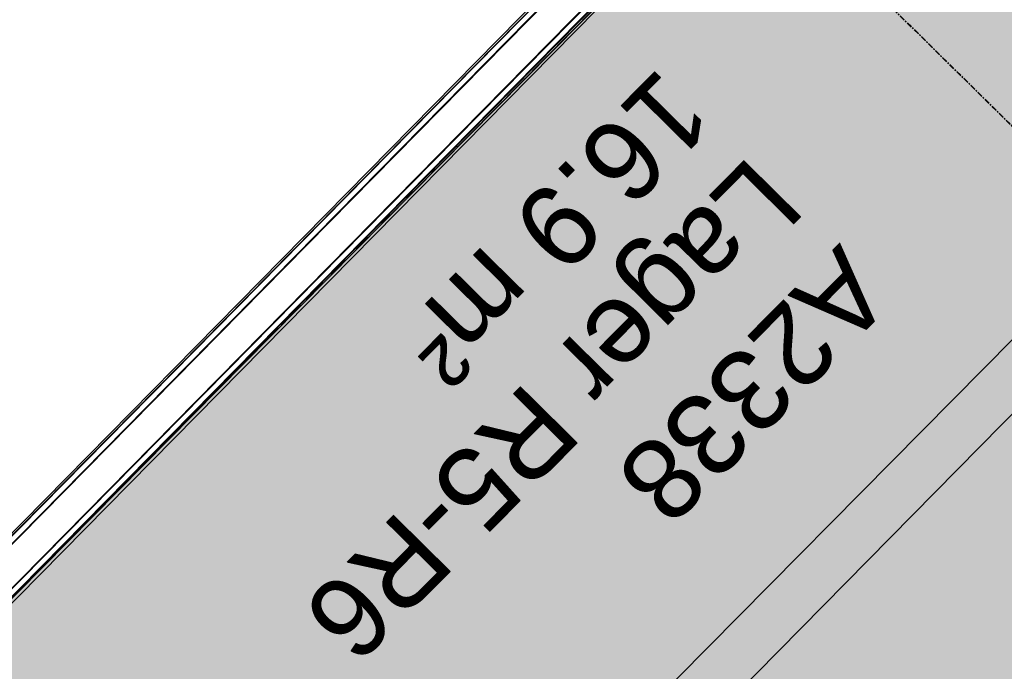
# Model space of a CAD drawing. Header units: millimetres. Extents: x 1589461 to 1701858, y 2333614 to 2610588.
# Tile 5 of 50: x 1598498 to 1600706, y 2350789 to 2352251. Entities that reach past the tile are written whole.
import ezdxf

# ---------------------------------------------------------------- set-up
doc = ezdxf.new("R2010")
doc.units = ezdxf.units.MM
doc.linetypes.add('zv001-h02-a-200-1-0001$0$Grid Line', pattern=[22.225, 12.7, -3.175, 3.175, -3.175])
doc.layers.add('A200-14_Kiosk', color=7, linetype='Continuous', lineweight=5, true_color=0xc7d6ef)
for name, color, linetype, lineweight in [('A852-TYNN', 7, 'Continuous', 5), ('zv001-h02-a-200-1-0001$0$24_Innervegg', 7, 'Continuous', 0), ('zv001-h02-a-200-1-0001$0$271_Fast inventar', 7, 'Continuous', 0), ('zv001-h02-a-200-1-0001$0$822_Akselinjer', 7, 'Continuous', 0), ('zv001-h02-a-200-1-0001$0$83_Tekst', 7, 'Continuous', 0)]:
    doc.layers.add(name, color=color, linetype=linetype, lineweight=lineweight)
doc.layers.add('isy-zv001-h02$0$A862-N-RLin', color=255, linetype='Continuous')
doc.styles.add('zv001-h02-a-200-1-0001$0$Arial_2', font='arial.ttf', dxfattribs={"height": 500})

msp = doc.modelspace()

# ---------------------------------------------------------------- hatches: boundary and pattern name
at = {"layer": 'A200-14_Kiosk', "transparency": 33554687}
h = msp.add_hatch(color=256, dxfattribs=at)
h.dxf.hatch_style = 1
edge = h.paths.add_edge_path()
edge.add_line((1612648, 2362527.5), (1614628.6, 2360597.6))
edge.add_line((1614628.6, 2360597.6), (1615039.2, 2360193.1))
edge.add_line((1615039.2, 2360193.1), (1602291.3, 2347284.6))
edge.add_line((1602291.3, 2347284.6), (1597412, 2348553.1))
edge.add_line((1597412, 2348553.1), (1597542.7, 2349056.1))
edge.add_line((1597542.7, 2349056.1), (1597054.8, 2349870.9))
edge.add_arc((1596986.7, 2350880.4), 1011.8, 273.8639, 315.1844)
edge.add_line((1597704.4, 2350167.2), (1605138.1, 2357700.8))
edge.add_line((1605138.1, 2357700.8), (1606536.7, 2356323.1))
edge.add_line((1606536.7, 2356323.1), (1612648, 2362527.5))
edge = h.paths.add_edge_path(flags=16)
edge.add_arc((1611068.1, 2356982.9), 175.5, 0, 360)
edge = h.paths.add_edge_path(flags=16)
edge.add_arc((1606014.4, 2351854.7), 175.7, 0, 360)

# ---------------------------------------------------------------- linework, layer by layer
at = {"layer": 'A852-TYNN'}
msp.add_lwpolyline([(1612648, 2362527.5), (1614628.6, 2360597.6), (1615039.2, 2360193.1), (1602291.3, 2347284.6), (1597412, 2348553.1), (1597542.7, 2349056.1), (1597054.8, 2349870.9, 0.182274), (1597704.4, 2350167.2), (1605138.1, 2357700.8), (1606536.7, 2356323.1)], format="xyb", close=True, dxfattribs=at)
at = {"layer": 'isy-zv001-h02$0$A862-N-RLin'}
for points in [[(1612652.6, 2362545), (1614628.8, 2360598.4), (1614541, 2360510), (1614761.6, 2360292.7), (1602216.1, 2347557.3), (1598040.5, 2348642.5), (1600150.6, 2350784.7), (1600850.9, 2351495.6), (1603271.9, 2353953.4), (1603313.9, 2353996.3), (1602385.4, 2354907), (1605138.1, 2357700.8), (1606533.3, 2356334.4)], [(1602345.6, 2354865.9), (1603193.5, 2354030.6), (1598123.7, 2348905.1), (1597542.7, 2349056.1), (1597054.8, 2349870.9), (1597226.5, 2349896.2), (1597388.2, 2349949.5), (1597531.6, 2350026.6), (1597672.5, 2350136.3)]]:
    msp.add_lwpolyline(points, close=True, dxfattribs=at)
at = {"layer": 'isy-zv001-h02$0$A862-N-RLin', "flags": 128}
msp.add_lwpolyline([(1597633.3, 2350239), (1600006.9, 2352649.6), (1598368.9, 2354263.3), (1594736.5, 2350576.1), (1596746, 2350004.7, 0.161516), (1597312.4, 2350029.4), (1597383.3, 2350060), (1597451.3, 2350096.5), (1597516, 2350138.7), (1597576.8, 2350186.3), (1597633.3, 2350239)], format="xyb", close=True, dxfattribs=at)
at = {"layer": 'zv001-h02-a-200-1-0001$0$24_Innervegg'}
for p, q in [((1605074.1, 2357771.7), (1597644.9, 2350226.8)), ((1605074.5, 2357770.4), (1597645.3, 2350225.5)), ((1605124, 2357722.6), (1597694.8, 2350177.7)), ((1605124.4, 2357721.2), (1597695.1, 2350176.4)), ((1597704.1, 2350168.6), (1605133.3, 2357713.4)), ((1597704.4, 2350167.2), (1605133.6, 2357712.1)), ((1600012.1, 2352649.4), (1597635.6, 2350235.9)), ((1600012.5, 2352648.1), (1597636, 2350234.6))]:
    msp.add_line(p, q, dxfattribs=at)
at = {"layer": 'zv001-h02-a-200-1-0001$0$271_Fast inventar', "flags": 128}
msp.add_lwpolyline([(1614354.9, 2360307.4), (1614568.6, 2360096.8), (1602216.1, 2347557.3), (1597473.6, 2348789.9), (1597542.7, 2349056.1), (1596574.9, 2349307.6), (1596735.8, 2349898.1), (1597294.9, 2349739.4), (1605137.8, 2357701), (1606536.4, 2356323.3), (1612378.7, 2362254.1), (1614354.8, 2360307.3)], dxfattribs=at)
at = {"layer": 'zv001-h02-a-200-1-0001$0$822_Akselinjer', "color": 251, "linetype": 'zv001-h02-a-200-1-0001$0$Grid Line', "true_color": 0x636466}
for p, q in [((1611232.7, 2341660.1), (1594506.2, 2358136.3)), ((1611232.9, 2341660.9), (1594506.4, 2358137.1))]:
    msp.add_line(p, q, dxfattribs=at)

# ---------------------------------------------------------------- texts
at = {"layer": 'zv001-h02-a-200-1-0001$0$83_Tekst', "linetype": 'Continuous', "char_height": 180, "width": 1720.838, "attachment_point": 1, "rotation": 225.3491, "line_spacing_factor": 0.941778, "style": 'zv001-h02-a-200-1-0001$0$Arial_2'}
for insert in [(1600465.7, 2351625.7), (1600466.1, 2351624.4)]:
    msp.add_mtext('A2338\\PLager R5-R6\\P16.9 m²', dxfattribs=dict(at, insert=insert))

doc.saveas('drawing.dxf')
